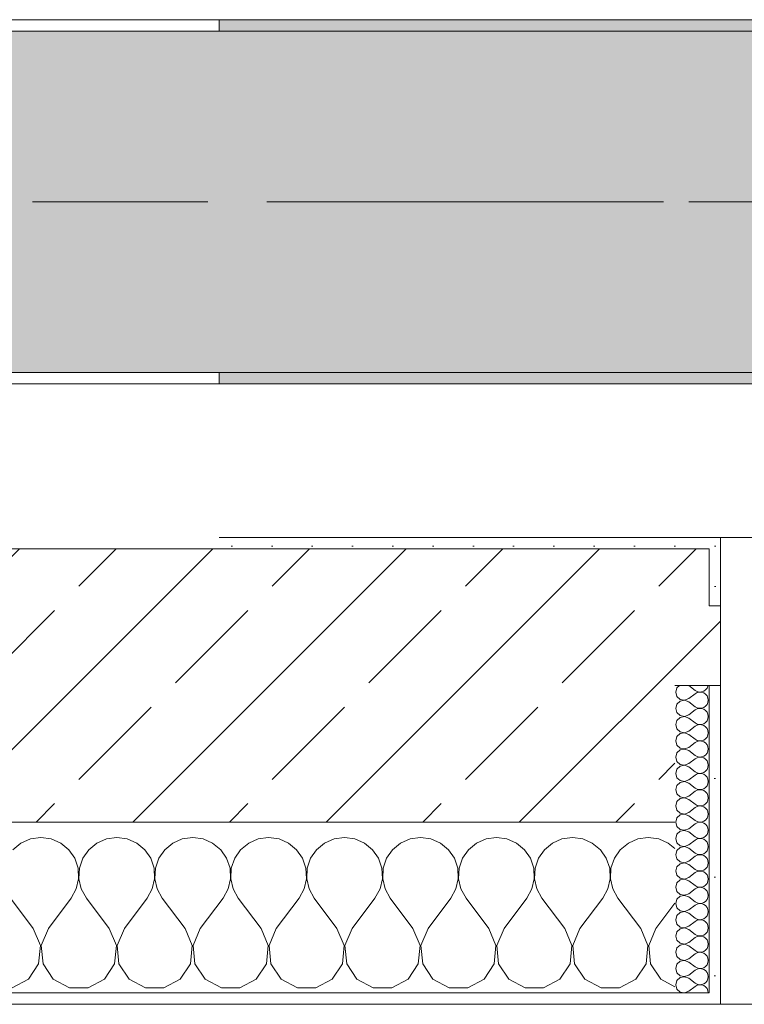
# Model space of a CAD drawing. Header units: metres. Extents: x -3.6 to 65.4, y -11 to 16.8.
# Tile 165 of 178: x 58.115 to 58.751, y -0.155 to 0.71. Entities that reach past the tile are written whole.
import ezdxf

# ---------------------------------------------------------------- set-up
doc = ezdxf.new("R2010")
doc.units = ezdxf.units.M
doc.header["$MEASUREMENT"] = 0
doc.linetypes.add('Achse', pattern=[0.2, 0.1, -0.05, 0, -0.05])
doc.linetypes.add('Strichlinie doppelt', pattern=[0.546806, 0.264583, -0.105833, 0.070556, -0.105833])
for name, color, linetype in [('451 - Universal.Achsen Raster', 7, 'Continuous'), ('604 - Struktur.Wand Aussen', 7, 'Continuous'), ('608 - Struktur.Träger', 7, 'Continuous')]:
    doc.layers.add(name, color=color, linetype=linetype)
pattern_1 = [(0, (0, 0), (0, 0.08660254), [0, -0.05]), (0, (0.025, 0.0433), (0, 0.08660254), [0, -0.05])]
pattern_2 = [(45, (0, 0), (-0.01767767, 0.01767767), [0, -0.025])]
pattern_3 = [(45, (0, 0), (-0.08485281, 0.08485281), []), (45, (-0.04243, 0.04243), (-0.08485281, 0.08485281), [0.09, -0.03])]

# ---------------------------------------------------------------- blocks, each defined once
blk = doc.blocks.new('*X82')
at = {"layer": '604 - Struktur.Wand Aussen', "color": 7, "linetype": 'Continuous', "lineweight": 5}
for p, q in [((58.13333, -0.00833), (58.12422, -0.0096)), ((58.14244, -0.0096), (58.13333, -0.00833)), ((58.2, -0.00833), (58.19089, -0.0096)), ((58.20911, -0.0096), (58.2, -0.00833)), ((58.26667, -0.00833), (58.25756, -0.0096)), ((58.27578, -0.0096), (58.26667, -0.00833)), ((58.33333, -0.00833), (58.32422, -0.0096)), ((58.34244, -0.0096), (58.33333, -0.00833)), ((58.4, -0.00833), (58.39089, -0.0096)), ((58.40911, -0.0096), (58.4, -0.00833)), ((58.46667, -0.00833), (58.45756, -0.0096)), ((58.47578, -0.0096), (58.46667, -0.00833)), ((58.53333, -0.00833), (58.52422, -0.0096)), ((58.54244, -0.0096), (58.53333, -0.00833)), ((58.6, -0.00833), (58.59089, -0.0096)), ((58.60911, -0.0096), (58.6, -0.00833)), ((58.66667, -0.00833), (58.65756, -0.0096)), ((58.67578, -0.0096), (58.66667, -0.00833)), ((58.11581, -0.01331), (58.10873, -0.01918)), ((58.12422, -0.0096), (58.11581, -0.01331)), ((58.15086, -0.01331), (58.14244, -0.0096)), ((58.15794, -0.01918), (58.15086, -0.01331)), ((58.18248, -0.01331), (58.17539, -0.01918)), ((58.19089, -0.0096), (58.18248, -0.01331)), ((58.21752, -0.01331), (58.20911, -0.0096)), ((58.22461, -0.01918), (58.21752, -0.01331)), ((58.24914, -0.01331), (58.24206, -0.01918)), ((58.25756, -0.0096), (58.24914, -0.01331)), ((58.28419, -0.01331), (58.27578, -0.0096)), ((58.29127, -0.01918), (58.28419, -0.01331)), ((58.31581, -0.01331), (58.30873, -0.01918)), ((58.32422, -0.0096), (58.31581, -0.01331)), ((58.35086, -0.01331), (58.34244, -0.0096)), ((58.35794, -0.01918), (58.35086, -0.01331)), ((58.38248, -0.01331), (58.37539, -0.01918)), ((58.39089, -0.0096), (58.38248, -0.01331)), ((58.41752, -0.01331), (58.40911, -0.0096)), ((58.42461, -0.01918), (58.41752, -0.01331)), ((58.44914, -0.01331), (58.44206, -0.01918)), ((58.45756, -0.0096), (58.44914, -0.01331)), ((58.48419, -0.01331), (58.47578, -0.0096)), ((58.49127, -0.01918), (58.48419, -0.01331)), ((58.51581, -0.01331), (58.50873, -0.01918)), ((58.52422, -0.0096), (58.51581, -0.01331)), ((58.55086, -0.01331), (58.54244, -0.0096)), ((58.55794, -0.01918), (58.55086, -0.01331)), ((58.58248, -0.01331), (58.57539, -0.01918)), ((58.59089, -0.0096), (58.58248, -0.01331)), ((58.61752, -0.01331), (58.60911, -0.0096)), ((58.62461, -0.01918), (58.61752, -0.01331)), ((58.64914, -0.01331), (58.64206, -0.01918)), ((58.65756, -0.0096), (58.64914, -0.01331)), ((58.68419, -0.01331), (58.67578, -0.0096)), ((58.69, -0.01813), (58.68419, -0.01331)), ((58.16315, -0.02676), (58.15794, -0.01918)), ((58.17539, -0.01918), (58.17019, -0.02676)), ((58.22981, -0.02676), (58.22461, -0.01918)), ((58.24206, -0.01918), (58.23685, -0.02676)), ((58.29648, -0.02676), (58.29127, -0.01918)), ((58.30873, -0.01918), (58.30352, -0.02676)), ((58.36315, -0.02676), (58.35794, -0.01918)), ((58.37539, -0.01918), (58.37019, -0.02676)), ((58.42981, -0.02676), (58.42461, -0.01918)), ((58.44206, -0.01918), (58.43685, -0.02676)), ((58.49648, -0.02676), (58.49127, -0.01918)), ((58.50873, -0.01918), (58.50352, -0.02676)), ((58.56315, -0.02676), (58.55794, -0.01918)), ((58.57539, -0.01918), (58.57019, -0.02676)), ((58.62981, -0.02676), (58.62461, -0.01918)), ((58.64206, -0.01918), (58.63685, -0.02676)), ((58.16609, -0.03547), (58.16315, -0.02676)), ((58.17019, -0.02676), (58.16725, -0.03547)), ((58.23275, -0.03547), (58.22981, -0.02676)), ((58.23685, -0.02676), (58.23391, -0.03547)), ((58.29942, -0.03547), (58.29648, -0.02676)), ((58.30352, -0.02676), (58.30058, -0.03547)), ((58.36609, -0.03547), (58.36315, -0.02676)), ((58.37019, -0.02676), (58.36725, -0.03547)), ((58.43275, -0.03547), (58.42981, -0.02676)), ((58.43685, -0.02676), (58.43391, -0.03547)), ((58.49942, -0.03547), (58.49648, -0.02676)), ((58.50352, -0.02676), (58.50058, -0.03547)), ((58.56609, -0.03547), (58.56315, -0.02676)), ((58.57019, -0.02676), (58.56725, -0.03547)), ((58.63275, -0.03547), (58.62981, -0.02676)), ((58.63685, -0.02676), (58.63391, -0.03547)), ((58.16653, -0.04466), (58.16609, -0.03547)), ((58.16725, -0.03547), (58.1668, -0.04466)), ((58.2332, -0.04466), (58.23275, -0.03547)), ((58.23391, -0.03547), (58.23347, -0.04466)), ((58.29987, -0.04466), (58.29942, -0.03547)), ((58.30058, -0.03547), (58.30013, -0.04466)), ((58.36653, -0.04466), (58.36609, -0.03547)), ((58.36725, -0.03547), (58.3668, -0.04466)), ((58.4332, -0.04466), (58.43275, -0.03547)), ((58.43391, -0.03547), (58.43347, -0.04466)), ((58.49987, -0.04466), (58.49942, -0.03547)), ((58.50058, -0.03547), (58.50013, -0.04466)), ((58.56653, -0.04466), (58.56609, -0.03547)), ((58.56725, -0.03547), (58.5668, -0.04466)), ((58.6332, -0.04466), (58.63275, -0.03547)), ((58.63391, -0.03547), (58.63347, -0.04466)), ((58.16445, -0.05362), (58.16653, -0.04466)), ((58.1668, -0.04466), (58.16888, -0.05362)), ((58.23112, -0.05362), (58.2332, -0.04466)), ((58.23347, -0.04466), (58.23555, -0.05362)), ((58.29778, -0.05362), (58.29987, -0.04466)), ((58.30013, -0.04466), (58.30222, -0.05362)), ((58.36445, -0.05362), (58.36653, -0.04466)), ((58.3668, -0.04466), (58.36888, -0.05362)), ((58.43112, -0.05362), (58.4332, -0.04466)), ((58.43347, -0.04466), (58.43555, -0.05362)), ((58.49778, -0.05362), (58.49987, -0.04466)), ((58.50013, -0.04466), (58.50222, -0.05362)), ((58.56445, -0.05362), (58.56653, -0.04466)), ((58.5668, -0.04466), (58.56888, -0.05362)), ((58.63112, -0.05362), (58.6332, -0.04466)), ((58.63347, -0.04466), (58.63555, -0.05362)), ((58.16, -0.06167), (58.16445, -0.05362)), ((58.16888, -0.05362), (58.17333, -0.06167)), ((58.22667, -0.06167), (58.23112, -0.05362)), ((58.23555, -0.05362), (58.24, -0.06167)), ((58.29333, -0.06167), (58.29778, -0.05362)), ((58.30222, -0.05362), (58.30667, -0.06167)), ((58.36, -0.06167), (58.36445, -0.05362)), ((58.36888, -0.05362), (58.37333, -0.06167)), ((58.42667, -0.06167), (58.43112, -0.05362)), ((58.43555, -0.05362), (58.44, -0.06167)), ((58.49333, -0.06167), (58.49778, -0.05362)), ((58.50222, -0.05362), (58.50667, -0.06167)), ((58.56, -0.06167), (58.56445, -0.05362)), ((58.56888, -0.05362), (58.57333, -0.06167)), ((58.62667, -0.06167), (58.63112, -0.05362)), ((58.63555, -0.05362), (58.64, -0.06167)), ((58.12667, -0.08833), (58.10667, -0.06167)), ((58.14, -0.08833), (58.16, -0.06167)), ((58.19333, -0.08833), (58.17333, -0.06167)), ((58.20667, -0.08833), (58.22667, -0.06167)), ((58.26, -0.08833), (58.24, -0.06167)), ((58.27333, -0.08833), (58.29333, -0.06167)), ((58.32667, -0.08833), (58.30667, -0.06167)), ((58.34, -0.08833), (58.36, -0.06167)), ((58.39333, -0.08833), (58.37333, -0.06167)), ((58.40667, -0.08833), (58.42667, -0.06167)), ((58.46, -0.08833), (58.44, -0.06167)), ((58.47333, -0.08833), (58.49333, -0.06167)), ((58.52667, -0.08833), (58.50667, -0.06167)), ((58.54, -0.08833), (58.56, -0.06167)), ((58.59333, -0.08833), (58.57333, -0.06167)), ((58.60667, -0.08833), (58.62667, -0.06167)), ((58.66, -0.08833), (58.64, -0.06167)), ((58.67333, -0.08833), (58.69, -0.06611)), ((58.13295, -0.1033), (58.12667, -0.08833)), ((58.14, -0.08833), (58.13371, -0.1033)), ((58.19962, -0.1033), (58.19333, -0.08833)), ((58.20667, -0.08833), (58.20038, -0.1033)), ((58.26629, -0.1033), (58.26, -0.08833)), ((58.27333, -0.08833), (58.26705, -0.1033)), ((58.33295, -0.1033), (58.32667, -0.08833)), ((58.34, -0.08833), (58.33371, -0.1033)), ((58.39962, -0.1033), (58.39333, -0.08833)), ((58.40667, -0.08833), (58.40038, -0.1033)), ((58.46629, -0.1033), (58.46, -0.08833)), ((58.47333, -0.08833), (58.46705, -0.1033)), ((58.53295, -0.1033), (58.52667, -0.08833)), ((58.54, -0.08833), (58.53371, -0.1033)), ((58.59962, -0.1033), (58.59333, -0.08833)), ((58.60667, -0.08833), (58.60038, -0.1033)), ((58.66629, -0.1033), (58.66, -0.08833)), ((58.67333, -0.08833), (58.66705, -0.1033)), ((58.13142, -0.11947), (58.13295, -0.1033)), ((58.13371, -0.1033), (58.13525, -0.11947)), ((58.19808, -0.11947), (58.19962, -0.1033)), ((58.20038, -0.1033), (58.20192, -0.11947)), ((58.26475, -0.11947), (58.26629, -0.1033)), ((58.26705, -0.1033), (58.26858, -0.11947)), ((58.33142, -0.11947), (58.33295, -0.1033)), ((58.33371, -0.1033), (58.33525, -0.11947)), ((58.39808, -0.11947), (58.39962, -0.1033)), ((58.40038, -0.1033), (58.40192, -0.11947)), ((58.46475, -0.11947), (58.46629, -0.1033)), ((58.46705, -0.1033), (58.46858, -0.11947)), ((58.53142, -0.11947), (58.53295, -0.1033)), ((58.53371, -0.1033), (58.53525, -0.11947)), ((58.59808, -0.11947), (58.59962, -0.1033)), ((58.60038, -0.1033), (58.60192, -0.11947)), ((58.66475, -0.11947), (58.66629, -0.1033)), ((58.66705, -0.1033), (58.66858, -0.11947)), ((58.12243, -0.13299), (58.13142, -0.11947)), ((58.13525, -0.11947), (58.14424, -0.13299)), ((58.1891, -0.13299), (58.19808, -0.11947)), ((58.20192, -0.11947), (58.2109, -0.13299)), ((58.25576, -0.13299), (58.26475, -0.11947)), ((58.26858, -0.11947), (58.27757, -0.13299)), ((58.32243, -0.13299), (58.33142, -0.11947)), ((58.33525, -0.11947), (58.34424, -0.13299)), ((58.3891, -0.13299), (58.39808, -0.11947)), ((58.40192, -0.11947), (58.4109, -0.13299)), ((58.45576, -0.13299), (58.46475, -0.11947)), ((58.46858, -0.11947), (58.47757, -0.13299)), ((58.52243, -0.13299), (58.53142, -0.11947)), ((58.53525, -0.11947), (58.54424, -0.13299)), ((58.5891, -0.13299), (58.59808, -0.11947)), ((58.60192, -0.11947), (58.6109, -0.13299)), ((58.65576, -0.13299), (58.66475, -0.11947)), ((58.66858, -0.11947), (58.67757, -0.13299)), ((58.10812, -0.14066), (58.12243, -0.13299)), ((58.14424, -0.13299), (58.15855, -0.14066)), ((58.17479, -0.14066), (58.1891, -0.13299)), ((58.2109, -0.13299), (58.22521, -0.14066)), ((58.24145, -0.14066), (58.25576, -0.13299)), ((58.27757, -0.13299), (58.29188, -0.14066)), ((58.30812, -0.14066), (58.32243, -0.13299)), ((58.34424, -0.13299), (58.35855, -0.14066)), ((58.37479, -0.14066), (58.3891, -0.13299)), ((58.4109, -0.13299), (58.42521, -0.14066)), ((58.44145, -0.14066), (58.45576, -0.13299)), ((58.47757, -0.13299), (58.49188, -0.14066)), ((58.50812, -0.14066), (58.52243, -0.13299)), ((58.54424, -0.13299), (58.55855, -0.14066)), ((58.57479, -0.14066), (58.5891, -0.13299)), ((58.6109, -0.13299), (58.62521, -0.14066)), ((58.64145, -0.14066), (58.65576, -0.13299)), ((58.67757, -0.13299), (58.69, -0.13965)), ((58.15855, -0.14066), (58.17479, -0.14066)), ((58.22521, -0.14066), (58.24145, -0.14066)), ((58.29188, -0.14066), (58.30812, -0.14066)), ((58.35855, -0.14066), (58.37479, -0.14066)), ((58.42521, -0.14066), (58.44145, -0.14066)), ((58.49188, -0.14066), (58.50812, -0.14066)), ((58.55855, -0.14066), (58.57479, -0.14066)), ((58.62521, -0.14066), (58.64145, -0.14066))]:
    blk.add_line(p, q, dxfattribs=at)
blk = doc.blocks.new('*X111')
at = {"layer": '604 - Struktur.Wand Aussen', "color": 7, "linetype": 'Continuous', "lineweight": 5}
for p, q in [((58.69178, 0.12304), (58.69071, 0.11929)), ((58.69392, 0.125), (58.69178, 0.12304)), ((58.70214, 0.125), (58.70786, 0.12071)), ((58.71534, 0.12004), (58.71696, 0.12116)), ((58.71696, 0.12116), (58.71822, 0.12267)), ((58.71822, 0.12267), (58.71901, 0.12448)), ((58.71901, 0.12448), (58.71909, 0.125)), ((58.69071, 0.11929), (58.69178, 0.11553)), ((58.69178, 0.11553), (58.69466, 0.1129)), ((58.69466, 0.1129), (58.6985, 0.11217)), ((58.6985, 0.11217), (58.70214, 0.11357)), ((58.70214, 0.11357), (58.70786, 0.11786)), ((58.70786, 0.12071), (58.70958, 0.11976)), ((58.70958, 0.11881), (58.70786, 0.11786)), ((58.70958, 0.11976), (58.7115, 0.11931)), ((58.7115, 0.11926), (58.70958, 0.11881)), ((58.7115, 0.11931), (58.71347, 0.11941)), ((58.71347, 0.11916), (58.7115, 0.11926)), ((58.71347, 0.11941), (58.71534, 0.12004)), ((58.71534, 0.11853), (58.71347, 0.11916)), ((58.71696, 0.11742), (58.71534, 0.11853)), ((58.71822, 0.1159), (58.71696, 0.11742)), ((58.71901, 0.11409), (58.71822, 0.1159)), ((58.71929, 0.11214), (58.71901, 0.11409)), ((58.69178, 0.10876), (58.69071, 0.105)), ((58.69071, 0.105), (58.69178, 0.10124)), ((58.69466, 0.11139), (58.69178, 0.10876)), ((58.6985, 0.11211), (58.69466, 0.11139)), ((58.70214, 0.11071), (58.6985, 0.11211)), ((58.70214, 0.11071), (58.70786, 0.10643)), ((58.70786, 0.10643), (58.70958, 0.10547)), ((58.70958, 0.10453), (58.70786, 0.10357)), ((58.70958, 0.10547), (58.7115, 0.10503)), ((58.7115, 0.10497), (58.70958, 0.10453)), ((58.7115, 0.10503), (58.71347, 0.10512)), ((58.71347, 0.10488), (58.7115, 0.10497)), ((58.71347, 0.10512), (58.71534, 0.10575)), ((58.71534, 0.10425), (58.71347, 0.10488)), ((58.71534, 0.10575), (58.71696, 0.10687)), ((58.71696, 0.10313), (58.71534, 0.10425)), ((58.71696, 0.10687), (58.71822, 0.10839)), ((58.71822, 0.10839), (58.71901, 0.11019)), ((58.71901, 0.11019), (58.71929, 0.11214)), ((58.69178, 0.10124), (58.69466, 0.09861)), ((58.69466, 0.0971), (58.69178, 0.09447)), ((58.69466, 0.09861), (58.6985, 0.09789)), ((58.6985, 0.09783), (58.69466, 0.0971)), ((58.6985, 0.09789), (58.70214, 0.09929)), ((58.70214, 0.09643), (58.6985, 0.09783)), ((58.70214, 0.09929), (58.70786, 0.10357)), ((58.70214, 0.09643), (58.70786, 0.09214)), ((58.71822, 0.10161), (58.71696, 0.10313)), ((58.71901, 0.09981), (58.71822, 0.10161)), ((58.71822, 0.0941), (58.71901, 0.09591)), ((58.71929, 0.09786), (58.71901, 0.09981)), ((58.71901, 0.09591), (58.71929, 0.09786)), ((58.69178, 0.09447), (58.69071, 0.09071)), ((58.69071, 0.09071), (58.69178, 0.08696)), ((58.69178, 0.08696), (58.69466, 0.08433)), ((58.70214, 0.085), (58.70786, 0.08929)), ((58.70786, 0.09214), (58.70958, 0.09119)), ((58.70958, 0.09024), (58.70786, 0.08929)), ((58.70958, 0.09119), (58.7115, 0.09074)), ((58.7115, 0.09069), (58.70958, 0.09024)), ((58.7115, 0.09074), (58.71347, 0.09084)), ((58.71347, 0.09059), (58.7115, 0.09069)), ((58.71347, 0.09084), (58.71534, 0.09147)), ((58.71534, 0.08996), (58.71347, 0.09059)), ((58.71534, 0.09147), (58.71696, 0.09258)), ((58.71696, 0.08884), (58.71534, 0.08996)), ((58.71696, 0.09258), (58.71822, 0.0941)), ((58.71822, 0.08733), (58.71696, 0.08884)), ((58.71901, 0.08552), (58.71822, 0.08733)), ((58.69178, 0.08018), (58.69071, 0.07643)), ((58.69466, 0.08282), (58.69178, 0.08018)), ((58.69466, 0.08433), (58.6985, 0.0836)), ((58.6985, 0.08354), (58.69466, 0.08282)), ((58.6985, 0.0836), (58.70214, 0.085)), ((58.70214, 0.08214), (58.6985, 0.08354)), ((58.70214, 0.08214), (58.70786, 0.07786)), ((58.70786, 0.07786), (58.70958, 0.0769)), ((58.71534, 0.07718), (58.71696, 0.0783)), ((58.71696, 0.0783), (58.71822, 0.07982)), ((58.71822, 0.07982), (58.71901, 0.08162)), ((58.71929, 0.08357), (58.71901, 0.08552)), ((58.71901, 0.08162), (58.71929, 0.08357)), ((58.69071, 0.07643), (58.69178, 0.07267)), ((58.69178, 0.07267), (58.69466, 0.07004)), ((58.69466, 0.07004), (58.6985, 0.06931)), ((58.6985, 0.06926), (58.69466, 0.06853)), ((58.6985, 0.06931), (58.70214, 0.07071)), ((58.70214, 0.06786), (58.6985, 0.06926)), ((58.70214, 0.07071), (58.70786, 0.075)), ((58.70958, 0.07595), (58.70786, 0.075)), ((58.70958, 0.0769), (58.7115, 0.07646)), ((58.7115, 0.0764), (58.70958, 0.07595)), ((58.7115, 0.07646), (58.71347, 0.07655)), ((58.71347, 0.0763), (58.7115, 0.0764)), ((58.71347, 0.07655), (58.71534, 0.07718)), ((58.71534, 0.07567), (58.71347, 0.0763)), ((58.71696, 0.07456), (58.71534, 0.07567)), ((58.71822, 0.07304), (58.71696, 0.07456)), ((58.71901, 0.07124), (58.71822, 0.07304)), ((58.71929, 0.06929), (58.71901, 0.07124)), ((58.71901, 0.06733), (58.71929, 0.06929)), ((58.69178, 0.0659), (58.69071, 0.06214)), ((58.69071, 0.06214), (58.69178, 0.05839)), ((58.69466, 0.06853), (58.69178, 0.0659)), ((58.70214, 0.06786), (58.70786, 0.06357)), ((58.70214, 0.05643), (58.70786, 0.06071)), ((58.70786, 0.06357), (58.70958, 0.06262)), ((58.70958, 0.06167), (58.70786, 0.06071)), ((58.70958, 0.06262), (58.7115, 0.06217)), ((58.7115, 0.06211), (58.70958, 0.06167)), ((58.7115, 0.06217), (58.71347, 0.06227)), ((58.71347, 0.06202), (58.7115, 0.06211)), ((58.71347, 0.06227), (58.71534, 0.0629)), ((58.71534, 0.06139), (58.71347, 0.06202)), ((58.71534, 0.0629), (58.71696, 0.06401)), ((58.71696, 0.06027), (58.71534, 0.06139)), ((58.71696, 0.06401), (58.71822, 0.06553)), ((58.71822, 0.06553), (58.71901, 0.06733)), ((58.69178, 0.05839), (58.69466, 0.05575)), ((58.69466, 0.05425), (58.69178, 0.05161)), ((58.69466, 0.05575), (58.6985, 0.05503)), ((58.6985, 0.05497), (58.69466, 0.05425)), ((58.6985, 0.05503), (58.70214, 0.05643)), ((58.70214, 0.05357), (58.6985, 0.05497)), ((58.70214, 0.05357), (58.70786, 0.04929)), ((58.71822, 0.05876), (58.71696, 0.06027)), ((58.71901, 0.05695), (58.71822, 0.05876)), ((58.71822, 0.05124), (58.71901, 0.05305)), ((58.71929, 0.055), (58.71901, 0.05695)), ((58.71901, 0.05305), (58.71929, 0.055)), ((58.69178, 0.05161), (58.69071, 0.04786)), ((58.69071, 0.04786), (58.69178, 0.0441)), ((58.69178, 0.0441), (58.69466, 0.04147)), ((58.70214, 0.04214), (58.70786, 0.04643)), ((58.70786, 0.04929), (58.70958, 0.04833)), ((58.70958, 0.04738), (58.70786, 0.04643)), ((58.70958, 0.04833), (58.7115, 0.04789)), ((58.7115, 0.04783), (58.70958, 0.04738)), ((58.7115, 0.04789), (58.71347, 0.04798)), ((58.71347, 0.04773), (58.7115, 0.04783)), ((58.71347, 0.04798), (58.71534, 0.04861)), ((58.71534, 0.0471), (58.71347, 0.04773)), ((58.71534, 0.04861), (58.71696, 0.04973)), ((58.71696, 0.04599), (58.71534, 0.0471)), ((58.71696, 0.04973), (58.71822, 0.05124)), ((58.71822, 0.04447), (58.71696, 0.04599)), ((58.71901, 0.04267), (58.71822, 0.04447)), ((58.69178, 0.03733), (58.69071, 0.03357)), ((58.69466, 0.03996), (58.69178, 0.03733)), ((58.69466, 0.04147), (58.6985, 0.04074)), ((58.6985, 0.04069), (58.69466, 0.03996)), ((58.6985, 0.04074), (58.70214, 0.04214)), ((58.70214, 0.03929), (58.6985, 0.04069)), ((58.70214, 0.03929), (58.70786, 0.035)), ((58.70786, 0.035), (58.70958, 0.03405)), ((58.71534, 0.03433), (58.71696, 0.03544)), ((58.71696, 0.03544), (58.71822, 0.03696)), ((58.71822, 0.03696), (58.71901, 0.03876)), ((58.71929, 0.04071), (58.71901, 0.04267)), ((58.71901, 0.03876), (58.71929, 0.04071)), ((58.69071, 0.03357), (58.69178, 0.02982)), ((58.69178, 0.02982), (58.69466, 0.02718)), ((58.69466, 0.02718), (58.6985, 0.02646)), ((58.6985, 0.0264), (58.69466, 0.02567)), ((58.6985, 0.02646), (58.70214, 0.02786)), ((58.70214, 0.025), (58.6985, 0.0264)), ((58.70214, 0.02786), (58.70786, 0.03214)), ((58.70958, 0.0331), (58.70786, 0.03214)), ((58.70958, 0.03405), (58.7115, 0.0336)), ((58.7115, 0.03354), (58.70958, 0.0331)), ((58.7115, 0.0336), (58.71347, 0.0337)), ((58.71347, 0.03345), (58.7115, 0.03354)), ((58.71347, 0.0337), (58.71534, 0.03433)), ((58.71534, 0.03282), (58.71347, 0.03345)), ((58.71696, 0.0317), (58.71534, 0.03282)), ((58.71822, 0.03018), (58.71696, 0.0317)), ((58.71901, 0.02838), (58.71822, 0.03018)), ((58.71929, 0.02643), (58.71901, 0.02838)), ((58.71901, 0.02448), (58.71929, 0.02643)), ((58.69178, 0.02304), (58.69071, 0.01929)), ((58.69071, 0.01929), (58.69178, 0.01553)), ((58.69466, 0.02567), (58.69178, 0.02304)), ((58.70214, 0.025), (58.70786, 0.02071)), ((58.70214, 0.01357), (58.70786, 0.01786)), ((58.70786, 0.02071), (58.70958, 0.01976)), ((58.70958, 0.01881), (58.70786, 0.01786)), ((58.70958, 0.01976), (58.7115, 0.01931)), ((58.7115, 0.01926), (58.70958, 0.01881)), ((58.7115, 0.01931), (58.71347, 0.01941)), ((58.71347, 0.01916), (58.7115, 0.01926)), ((58.71347, 0.01941), (58.71534, 0.02004)), ((58.71534, 0.01853), (58.71347, 0.01916)), ((58.71534, 0.02004), (58.71696, 0.02116)), ((58.71696, 0.01742), (58.71534, 0.01853)), ((58.71696, 0.02116), (58.71822, 0.02267)), ((58.71822, 0.0159), (58.71696, 0.01742)), ((58.71822, 0.02267), (58.71901, 0.02448)), ((58.69178, 0.00876), (58.69071, 0.005)), ((58.69178, 0.01553), (58.69466, 0.0129)), ((58.69466, 0.01139), (58.69178, 0.00876)), ((58.69466, 0.0129), (58.6985, 0.01217)), ((58.6985, 0.01211), (58.69466, 0.01139)), ((58.6985, 0.01217), (58.70214, 0.01357)), ((58.70214, 0.01071), (58.6985, 0.01211)), ((58.70214, 0.01071), (58.70786, 0.00643)), ((58.71901, 0.01409), (58.71822, 0.0159)), ((58.71822, 0.00839), (58.71901, 0.01019)), ((58.71929, 0.01214), (58.71901, 0.01409)), ((58.71901, 0.01019), (58.71929, 0.01214)), ((58.69071, 0.005), (58.69178, 0.00124)), ((58.69178, 0.00124), (58.69466, -0.00139)), ((58.70214, -0.00071), (58.70786, 0.00357)), ((58.70786, 0.00643), (58.70958, 0.00547)), ((58.70958, 0.00453), (58.70786, 0.00357)), ((58.70958, 0.00547), (58.7115, 0.00503)), ((58.7115, 0.00497), (58.70958, 0.00453)), ((58.7115, 0.00503), (58.71347, 0.00512)), ((58.71347, 0.00488), (58.7115, 0.00497)), ((58.71347, 0.00512), (58.71534, 0.00575)), ((58.71534, 0.00425), (58.71347, 0.00488)), ((58.71534, 0.00575), (58.71696, 0.00687)), ((58.71696, 0.00313), (58.71534, 0.00425)), ((58.71696, 0.00687), (58.71822, 0.00839)), ((58.71822, 0.00161), (58.71696, 0.00313)), ((58.71901, -0.00019), (58.71822, 0.00161)), ((58.69178, -0.00553), (58.69071, -0.00929)), ((58.69466, -0.0029), (58.69178, -0.00553)), ((58.69466, -0.00139), (58.6985, -0.00211)), ((58.6985, -0.00217), (58.69466, -0.0029)), ((58.6985, -0.00211), (58.70214, -0.00071)), ((58.70214, -0.00357), (58.6985, -0.00217)), ((58.70214, -0.00357), (58.70786, -0.00786)), ((58.70786, -0.00786), (58.70958, -0.00881)), ((58.71347, -0.00916), (58.71534, -0.00853)), ((58.71534, -0.00853), (58.71696, -0.00742)), ((58.71696, -0.00742), (58.71822, -0.0059)), ((58.71822, -0.0059), (58.71901, -0.00409)), ((58.71929, -0.00214), (58.71901, -0.00019)), ((58.71901, -0.00409), (58.71929, -0.00214)), ((58.69071, -0.00929), (58.69178, -0.01304)), ((58.69178, -0.01304), (58.69466, -0.01567)), ((58.69466, -0.01718), (58.69178, -0.01982)), ((58.69466, -0.01567), (58.6985, -0.0164)), ((58.6985, -0.01646), (58.69466, -0.01718)), ((58.6985, -0.0164), (58.70214, -0.015)), ((58.70214, -0.01786), (58.6985, -0.01646)), ((58.70214, -0.015), (58.70786, -0.01071)), ((58.70958, -0.00976), (58.70786, -0.01071)), ((58.70958, -0.00881), (58.7115, -0.00926)), ((58.7115, -0.00931), (58.70958, -0.00976)), ((58.7115, -0.00926), (58.71347, -0.00916)), ((58.71347, -0.00941), (58.7115, -0.00931)), ((58.71534, -0.01004), (58.71347, -0.00941)), ((58.71696, -0.01116), (58.71534, -0.01004)), ((58.71822, -0.01267), (58.71696, -0.01116)), ((58.71901, -0.01448), (58.71822, -0.01267)), ((58.71929, -0.01643), (58.71901, -0.01448)), ((58.71901, -0.01838), (58.71929, -0.01643)), ((58.69178, -0.01982), (58.69071, -0.02357)), ((58.69071, -0.02357), (58.69178, -0.02733)), ((58.70214, -0.01786), (58.70786, -0.02214)), ((58.70214, -0.02929), (58.70786, -0.025)), ((58.70786, -0.02214), (58.70958, -0.0231)), ((58.70958, -0.02405), (58.70786, -0.025)), ((58.70958, -0.0231), (58.7115, -0.02354)), ((58.7115, -0.0236), (58.70958, -0.02405)), ((58.7115, -0.02354), (58.71347, -0.02345)), ((58.71347, -0.0237), (58.7115, -0.0236)), ((58.71347, -0.02345), (58.71534, -0.02282)), ((58.71534, -0.02433), (58.71347, -0.0237)), ((58.71534, -0.02282), (58.71696, -0.0217)), ((58.71696, -0.02544), (58.71534, -0.02433)), ((58.71696, -0.0217), (58.71822, -0.02018)), ((58.71822, -0.02696), (58.71696, -0.02544)), ((58.71822, -0.02018), (58.71901, -0.01838)), ((58.69178, -0.0341), (58.69071, -0.03786)), ((58.69178, -0.02733), (58.69466, -0.02996)), ((58.69466, -0.03147), (58.69178, -0.0341)), ((58.69466, -0.02996), (58.6985, -0.03069)), ((58.6985, -0.03074), (58.69466, -0.03147)), ((58.6985, -0.03069), (58.70214, -0.02929)), ((58.70214, -0.03214), (58.6985, -0.03074)), ((58.70214, -0.03214), (58.70786, -0.03643)), ((58.71696, -0.03599), (58.71822, -0.03447)), ((58.71901, -0.02876), (58.71822, -0.02696)), ((58.71822, -0.03447), (58.71901, -0.03267)), ((58.71929, -0.03071), (58.71901, -0.02876)), ((58.71901, -0.03267), (58.71929, -0.03071)), ((58.69071, -0.03786), (58.69178, -0.04161)), ((58.69178, -0.04161), (58.69466, -0.04425)), ((58.70214, -0.04357), (58.70786, -0.03929)), ((58.70786, -0.03643), (58.70958, -0.03738)), ((58.70958, -0.03833), (58.70786, -0.03929)), ((58.70958, -0.03738), (58.7115, -0.03783)), ((58.7115, -0.03789), (58.70958, -0.03833)), ((58.7115, -0.03783), (58.71347, -0.03773)), ((58.71347, -0.03798), (58.7115, -0.03789)), ((58.71347, -0.03773), (58.71534, -0.0371)), ((58.71534, -0.03861), (58.71347, -0.03798)), ((58.71534, -0.0371), (58.71696, -0.03599)), ((58.71696, -0.03973), (58.71534, -0.03861)), ((58.71822, -0.04124), (58.71696, -0.03973)), ((58.71901, -0.04305), (58.71822, -0.04124)), ((58.71929, -0.045), (58.71901, -0.04305)), ((58.69178, -0.04839), (58.69071, -0.05214)), ((58.69466, -0.04575), (58.69178, -0.04839)), ((58.69466, -0.04425), (58.6985, -0.04497)), ((58.6985, -0.04503), (58.69466, -0.04575)), ((58.6985, -0.04497), (58.70214, -0.04357)), ((58.70214, -0.04643), (58.6985, -0.04503)), ((58.70214, -0.04643), (58.70786, -0.05071)), ((58.70786, -0.05071), (58.70958, -0.05167)), ((58.70958, -0.05167), (58.7115, -0.05211)), ((58.71347, -0.05202), (58.71534, -0.05139)), ((58.71534, -0.05139), (58.71696, -0.05027)), ((58.71696, -0.05027), (58.71822, -0.04876)), ((58.71822, -0.04876), (58.71901, -0.04695)), ((58.71901, -0.04695), (58.71929, -0.045)), ((58.69071, -0.05214), (58.69178, -0.0559)), ((58.69178, -0.0559), (58.69466, -0.05853)), ((58.69466, -0.06004), (58.69178, -0.06267)), ((58.69466, -0.05853), (58.6985, -0.05926)), ((58.6985, -0.05931), (58.69466, -0.06004)), ((58.6985, -0.05926), (58.70214, -0.05786)), ((58.70214, -0.06071), (58.6985, -0.05931)), ((58.70214, -0.05786), (58.70786, -0.05357)), ((58.70958, -0.05262), (58.70786, -0.05357)), ((58.7115, -0.05217), (58.70958, -0.05262)), ((58.7115, -0.05211), (58.71347, -0.05202)), ((58.71347, -0.05227), (58.7115, -0.05217)), ((58.71534, -0.0529), (58.71347, -0.05227)), ((58.71696, -0.05401), (58.71534, -0.0529)), ((58.71822, -0.05553), (58.71696, -0.05401)), ((58.71901, -0.05733), (58.71822, -0.05553)), ((58.71929, -0.05929), (58.71901, -0.05733)), ((58.71901, -0.06124), (58.71929, -0.05929)), ((58.69178, -0.06267), (58.69071, -0.06643)), ((58.69071, -0.06643), (58.69178, -0.07018)), ((58.70214, -0.06071), (58.70786, -0.065)), ((58.70214, -0.07214), (58.70786, -0.06786)), ((58.70786, -0.065), (58.70958, -0.06595)), ((58.70958, -0.0669), (58.70786, -0.06786)), ((58.70958, -0.06595), (58.7115, -0.0664)), ((58.7115, -0.06646), (58.70958, -0.0669)), ((58.7115, -0.0664), (58.71347, -0.0663)), ((58.71347, -0.06655), (58.7115, -0.06646)), ((58.71347, -0.0663), (58.71534, -0.06567)), ((58.71534, -0.06718), (58.71347, -0.06655)), ((58.71534, -0.06567), (58.71696, -0.06456)), ((58.71696, -0.0683), (58.71534, -0.06718)), ((58.71696, -0.06456), (58.71822, -0.06304)), ((58.71822, -0.06982), (58.71696, -0.0683)), ((58.71822, -0.06304), (58.71901, -0.06124)), ((58.69178, -0.07696), (58.69071, -0.08071)), ((58.69178, -0.07018), (58.69466, -0.07282)), ((58.69466, -0.07433), (58.69178, -0.07696)), ((58.69466, -0.07282), (58.6985, -0.07354)), ((58.6985, -0.0736), (58.69466, -0.07433)), ((58.6985, -0.07354), (58.70214, -0.07214)), ((58.70214, -0.075), (58.6985, -0.0736)), ((58.70214, -0.075), (58.70786, -0.07929)), ((58.71696, -0.07884), (58.71822, -0.07733)), ((58.71901, -0.07162), (58.71822, -0.06982)), ((58.71822, -0.07733), (58.71901, -0.07552)), ((58.71929, -0.07357), (58.71901, -0.07162)), ((58.71901, -0.07552), (58.71929, -0.07357)), ((58.69071, -0.08071), (58.69178, -0.08447)), ((58.69178, -0.08447), (58.69466, -0.0871)), ((58.6985, -0.08783), (58.70214, -0.08643)), ((58.70214, -0.08643), (58.70786, -0.08214)), ((58.70786, -0.07929), (58.70958, -0.08024)), ((58.70958, -0.08119), (58.70786, -0.08214)), ((58.70958, -0.08024), (58.7115, -0.08069)), ((58.7115, -0.08074), (58.70958, -0.08119)), ((58.7115, -0.08069), (58.71347, -0.08059)), ((58.71347, -0.08084), (58.7115, -0.08074)), ((58.71347, -0.08059), (58.71534, -0.07996)), ((58.71534, -0.08147), (58.71347, -0.08084)), ((58.71534, -0.07996), (58.71696, -0.07884)), ((58.71696, -0.08258), (58.71534, -0.08147)), ((58.71822, -0.0841), (58.71696, -0.08258)), ((58.71901, -0.08591), (58.71822, -0.0841)), ((58.71929, -0.08786), (58.71901, -0.08591)), ((58.69178, -0.09124), (58.69071, -0.095)), ((58.69071, -0.095), (58.69178, -0.09876)), ((58.69466, -0.08861), (58.69178, -0.09124)), ((58.69466, -0.0871), (58.6985, -0.08783)), ((58.6985, -0.08789), (58.69466, -0.08861)), ((58.70214, -0.08929), (58.6985, -0.08789)), ((58.70214, -0.08929), (58.70786, -0.09357)), ((58.70786, -0.09357), (58.70958, -0.09453)), ((58.70958, -0.09453), (58.7115, -0.09497)), ((58.7115, -0.09503), (58.70958, -0.09547)), ((58.7115, -0.09497), (58.71347, -0.09488)), ((58.71347, -0.09512), (58.7115, -0.09503)), ((58.71347, -0.09488), (58.71534, -0.09425)), ((58.71534, -0.09575), (58.71347, -0.09512)), ((58.71534, -0.09425), (58.71696, -0.09313)), ((58.71696, -0.09313), (58.71822, -0.09161)), ((58.71822, -0.09161), (58.71901, -0.08981)), ((58.71901, -0.08981), (58.71929, -0.08786)), ((58.69178, -0.09876), (58.69466, -0.10139)), ((58.69466, -0.1029), (58.69178, -0.10553)), ((58.69466, -0.10139), (58.6985, -0.10211)), ((58.6985, -0.10217), (58.69466, -0.1029)), ((58.6985, -0.10211), (58.70214, -0.10071)), ((58.70214, -0.10357), (58.6985, -0.10217)), ((58.70214, -0.10071), (58.70786, -0.09643)), ((58.70214, -0.10357), (58.70786, -0.10786)), ((58.70958, -0.09547), (58.70786, -0.09643)), ((58.71696, -0.09687), (58.71534, -0.09575)), ((58.71822, -0.09839), (58.71696, -0.09687)), ((58.71901, -0.10019), (58.71822, -0.09839)), ((58.71929, -0.10214), (58.71901, -0.10019)), ((58.71901, -0.10409), (58.71929, -0.10214)), ((58.69178, -0.10553), (58.69071, -0.10929)), ((58.69071, -0.10929), (58.69178, -0.11304)), ((58.70214, -0.115), (58.70786, -0.11071)), ((58.70786, -0.10786), (58.70958, -0.10881)), ((58.70958, -0.10976), (58.70786, -0.11071)), ((58.70958, -0.10881), (58.7115, -0.10926)), ((58.7115, -0.10931), (58.70958, -0.10976)), ((58.7115, -0.10926), (58.71347, -0.10916)), ((58.71347, -0.10941), (58.7115, -0.10931)), ((58.71347, -0.10916), (58.71534, -0.10853)), ((58.71534, -0.11004), (58.71347, -0.10941)), ((58.71534, -0.10853), (58.71696, -0.10742)), ((58.71696, -0.11116), (58.71534, -0.11004)), ((58.71696, -0.10742), (58.71822, -0.1059)), ((58.71822, -0.11267), (58.71696, -0.11116)), ((58.71822, -0.1059), (58.71901, -0.10409)), ((58.69178, -0.11982), (58.69071, -0.12357)), ((58.69178, -0.11304), (58.69466, -0.11567)), ((58.69466, -0.11718), (58.69178, -0.11982)), ((58.69466, -0.11567), (58.6985, -0.1164)), ((58.6985, -0.11646), (58.69466, -0.11718)), ((58.6985, -0.1164), (58.70214, -0.115)), ((58.70214, -0.11786), (58.6985, -0.11646)), ((58.70214, -0.11786), (58.70786, -0.12214)), ((58.71696, -0.1217), (58.71822, -0.12018)), ((58.71901, -0.11448), (58.71822, -0.11267)), ((58.71822, -0.12018), (58.71901, -0.11838)), ((58.71929, -0.11643), (58.71901, -0.11448)), ((58.71901, -0.11838), (58.71929, -0.11643)), ((58.69071, -0.12357), (58.69178, -0.12733)), ((58.69178, -0.12733), (58.69466, -0.12996)), ((58.6985, -0.13069), (58.70214, -0.12929)), ((58.70214, -0.12929), (58.70786, -0.125)), ((58.70786, -0.12214), (58.70958, -0.1231)), ((58.70958, -0.12405), (58.70786, -0.125)), ((58.70958, -0.1231), (58.7115, -0.12354)), ((58.7115, -0.1236), (58.70958, -0.12405)), ((58.7115, -0.12354), (58.71347, -0.12345)), ((58.71347, -0.1237), (58.7115, -0.1236)), ((58.71347, -0.12345), (58.71534, -0.12282)), ((58.71534, -0.12433), (58.71347, -0.1237)), ((58.71534, -0.12282), (58.71696, -0.1217)), ((58.71696, -0.12544), (58.71534, -0.12433)), ((58.71822, -0.12696), (58.71696, -0.12544)), ((58.71901, -0.12876), (58.71822, -0.12696)), ((58.71929, -0.13071), (58.71901, -0.12876)), ((58.69178, -0.1341), (58.69071, -0.13786)), ((58.69071, -0.13786), (58.69178, -0.14161)), ((58.69466, -0.13147), (58.69178, -0.1341)), ((58.69466, -0.12996), (58.6985, -0.13069)), ((58.6985, -0.13074), (58.69466, -0.13147)), ((58.70214, -0.13214), (58.6985, -0.13074)), ((58.70214, -0.13214), (58.70786, -0.13643)), ((58.70786, -0.13643), (58.70958, -0.13738)), ((58.70958, -0.13833), (58.70786, -0.13929)), ((58.70958, -0.13738), (58.7115, -0.13783)), ((58.7115, -0.13789), (58.70958, -0.13833)), ((58.7115, -0.13783), (58.71347, -0.13773)), ((58.71347, -0.13798), (58.7115, -0.13789)), ((58.71347, -0.13773), (58.71534, -0.1371)), ((58.71534, -0.13861), (58.71347, -0.13798)), ((58.71534, -0.1371), (58.71696, -0.13599)), ((58.71696, -0.13599), (58.71822, -0.13447)), ((58.71822, -0.13447), (58.71901, -0.13267)), ((58.71901, -0.13267), (58.71929, -0.13071)), ((58.69178, -0.14161), (58.69466, -0.14425)), ((58.69466, -0.14425), (58.6985, -0.14497)), ((58.6985, -0.14497), (58.70214, -0.14357)), ((58.70214, -0.14357), (58.70786, -0.13929)), ((58.71696, -0.13973), (58.71534, -0.13861)), ((58.71822, -0.14124), (58.71696, -0.13973)), ((58.71901, -0.14305), (58.71822, -0.14124)), ((58.71929, -0.145), (58.71901, -0.14305))]:
    blk.add_line(p, q, dxfattribs=at)

msp = doc.modelspace()

# ---------------------------------------------------------------- hatches: boundary and pattern name
at = {"layer": '604 - Struktur.Wand Aussen', "linetype": 'Continuous', "lineweight": 0, "true_color": 0x000000}
h = msp.add_hatch(dxfattribs=at)
h.set_pattern_fill('Gips_0001', color=18, style=0, pattern_type=2)
h.set_pattern_definition(pattern_2)
h.paths.add_polyline_path([(58.28999, 0.255), (58.28999, 0.245), (58.72, 0.245), (58.72, 0.255)])
h = msp.add_hatch(dxfattribs=at)
h.set_pattern_fill('Gips_0001', color=18, style=0, pattern_type=2)
h.set_pattern_definition(pattern_2)
h.paths.add_polyline_path([(58.72, 0.255), (58.72, 0.195), (58.73, 0.195), (58.73, 0.255)])
h = msp.add_hatch(dxfattribs=at)
h.set_pattern_fill('Beton__Stahlbeton_0001', color=18, style=0, pattern_type=2)
h.set_pattern_definition(pattern_3)
h.paths.add_polyline_path([(57.56, 0.195), (57.55, 0.195), (57.55, 0.125), (57.56, 0.125), (57.59, 0.125), (57.59, 0.005), (58.69, 0.005), (58.69, 0.125), (58.72, 0.125), (58.73, 0.125), (58.73, 0.195), (58.72, 0.195), (58.72, 0.245), (57.56, 0.245)])
h = msp.add_hatch(dxfattribs=at)
h.set_pattern_fill('Verputz_0001', color=18, style=0, pattern_type=2)
h.set_pattern_definition(pattern_1)
h.paths.add_polyline_path([(58.73, 0.125), (58.72, 0.125), (58.72, -0.155), (58.73, -0.155)])
h = msp.add_hatch(dxfattribs=at)
h.set_pattern_fill('Verputz_0001', color=18, style=0, pattern_type=2)
h.set_pattern_definition(pattern_1)
h.paths.add_polyline_path([(57.56, -0.145), (57.56, -0.155), (58.72, -0.155), (58.72, -0.145)])
at = {"layer": '608 - Struktur.Träger', "linetype": 'Continuous', "lineweight": 0, "true_color": 0x000000}
h = msp.add_hatch(dxfattribs=at)
h.set_pattern_fill('Gips_0001', color=18, style=0, pattern_type=2)
h.set_pattern_definition(pattern_2)
h.paths.add_polyline_path([(61.56999, 0.70998), (58.28999, 0.70998), (58.28999, 0.69998), (61.56999, 0.69998)])
h = msp.add_hatch(dxfattribs=at)
h.set_pattern_fill('Beton__Stahlbeton_0001', color=18, style=0, pattern_type=2)
h.set_pattern_definition(pattern_3)
h.paths.add_polyline_path([(0.68999, 0.69998), (0.37999, 0.69998), (0.37999, 0.39998), (0.68999, 0.39998), (3.96999, 0.39998), (4.28999, 0.39998), (7.56999, 0.39998), (7.88999, 0.39998), (11.16999, 0.39998), (11.48999, 0.39998), (14.76999, 0.39998), (15.08999, 0.39998), (18.36999, 0.39998), (18.68999, 0.39998), (21.96999, 0.39998), (22.28999, 0.39998), (25.56999, 0.39998), (25.88999, 0.39998), (29.16999, 0.39998), (29.48999, 0.39998), (32.76999, 0.39998), (33.08999, 0.39998), (36.36999, 0.39998), (36.68999, 0.39998), (39.96999, 0.39998), (40.28999, 0.39998), (43.56999, 0.39998), (43.88999, 0.39998), (47.16999, 0.39998), (47.48999, 0.39998), (50.76999, 0.39998), (51.08999, 0.39998), (54.36999, 0.39998), (54.68999, 0.39998), (57.96999, 0.39998), (58.28999, 0.39998), (61.56999, 0.39998), (61.87999, 0.39998), (61.87999, 0.69998), (61.56999, 0.69998), (58.28999, 0.69998), (57.96999, 0.69998), (54.68999, 0.69998), (54.36999, 0.69998), (51.08999, 0.69998), (50.76999, 0.69998), (47.48999, 0.69998), (47.16999, 0.69998), (43.88999, 0.69998), (43.56999, 0.69998), (40.28999, 0.69998), (39.9, 0.69998), (36.68999, 0.69998), (36.36999, 0.69998), (33.08999, 0.69998), (32.76999, 0.69998), (29.48999, 0.69998), (29.16999, 0.69998), (25.88999, 0.69998), (25.56999, 0.69998), (22.28999, 0.69998), (21.96999, 0.69998), (18.68999, 0.69998), (18.36999, 0.69998), (15.08999, 0.69998), (14.76999, 0.69998), (11.48999, 0.69998), (11.16999, 0.69998), (7.88999, 0.69998), (7.56999, 0.69998), (4.28999, 0.69998), (3.96999, 0.69998)])
h = msp.add_hatch(dxfattribs=at)
h.set_pattern_fill('Gips_0001', color=18, style=0, pattern_type=2)
h.set_pattern_definition(pattern_2)
h.paths.add_polyline_path([(61.56999, 0.39998), (58.28999, 0.39998), (58.28999, 0.38998), (61.56999, 0.38998)])

# ---------------------------------------------------------------- linework, layer by layer
at = {"layer": '451 - Universal.Achsen Raster', "color": 160, "linetype": 'Strichlinie doppelt', "lineweight": 9, "true_color": 0x3232ff}
msp.add_line((64.93503, 0.54998), (-3.175, 0.54998), dxfattribs=at)
at = {"layer": '604 - Struktur.Wand Aussen', "color": 7, "linetype": 'Continuous', "lineweight": 5}
for p, q in [((58.72, 0.255), (58.73, 0.255)), ((58.73, 0.245), (58.73, 0.255)), ((58.73, 0.195), (58.73, 0.245)), ((58.72, 0.195), (58.73, 0.195)), ((58.69, 0.125), (58.72, 0.125)), ((58.72, 0.125), (58.72, -0.145)), ((58.72, 0.125), (58.73, 0.125)), ((58.72, -0.145), (58.72, 0.125)), ((58.73, 0.005), (58.73, 0.125)), ((58.73, -0.005), (58.73, 0.005)), ((58.73, -0.145), (58.73, -0.005)), ((57.59, -0.145), (58.69, -0.145)), ((58.69, -0.145), (58.72, -0.145)), ((58.73, -0.155), (58.73, -0.145)), ((58.72, -0.155), (58.73, -0.155))]:
    msp.add_line(p, q, dxfattribs=at)
at = {"layer": '604 - Struktur.Wand Aussen', "color": 7, "linetype": 'Continuous', "lineweight": 13}
for p, q in [((61.13, 0.255), (58.73, 0.255)), ((58.72, 0.245), (57.56, 0.245)), ((58.72, 0.245), (58.72, 0.195)), ((58.73, 0.125), (58.73, 0.195)), ((57.59, 0.005), (58.69, 0.005)), ((58.73, -0.155), (61.13, -0.155))]:
    msp.add_line(p, q, dxfattribs=at)
at = {"layer": '604 - Struktur.Wand Aussen', "color": 7, "linetype": 'Continuous', "lineweight": 5, "flags": 128}
for points in [[(58.72, 0.255), (58.28999, 0.255)], [(57.56, -0.155), (58.72, -0.155)]]:
    msp.add_lwpolyline(points, dxfattribs=at)
at = {"layer": '608 - Struktur.Träger', "color": 7, "linetype": 'Continuous', "lineweight": 13}
for p, q in [((0.37999, 0.70998), (61.87999, 0.70998)), ((58.28999, 0.69998), (57.96999, 0.69998)), ((61.56999, 0.69998), (58.28999, 0.69998)), ((0.37999, 0.38998), (61.87999, 0.38998))]:
    msp.add_line(p, q, dxfattribs=at)
at = {"layer": '608 - Struktur.Träger', "color": 7, "linetype": 'Continuous', "lineweight": 5}
for p, q in [((58.28999, 0.70998), (58.28999, 0.69998)), ((61.56999, 0.70998), (58.28999, 0.70998)), ((58.28999, 0.39998), (58.28999, 0.38998)), ((61.56999, 0.38998), (58.28999, 0.38998))]:
    msp.add_line(p, q, dxfattribs=at)
at = {"layer": '608 - Struktur.Träger', "color": 7, "linetype": 'Achse', "lineweight": 9}
msp.add_line((0.37999, 0.54998), (61.87999, 0.54998), dxfattribs=at)
at = {"layer": '608 - Struktur.Träger', "color": 7, "linetype": 'Continuous', "lineweight": 13, "flags": 128}
msp.add_lwpolyline([(61.87999, 0.39998), (61.56999, 0.39998), (58.28999, 0.39998), (57.96999, 0.39998), (54.68999, 0.39998), (54.36999, 0.39998), (51.08999, 0.39998), (50.76999, 0.39998), (47.48999, 0.39998), (47.16999, 0.39998), (43.88999, 0.39998), (43.56999, 0.39998), (40.28999, 0.39998), (39.96999, 0.39998), (36.68999, 0.39998), (36.36999, 0.39998), (33.08999, 0.39998), (32.76999, 0.39998), (29.48999, 0.39998)], dxfattribs=at)

# ---------------------------------------------------------------- block references
at = {"layer": '604 - Struktur.Wand Aussen', "color": 7, "lineweight": 18}
for name in ['*X111', '*X82']:
    msp.add_blockref(name, (0, 0), dxfattribs=at)

doc.saveas('drawing.dxf')
